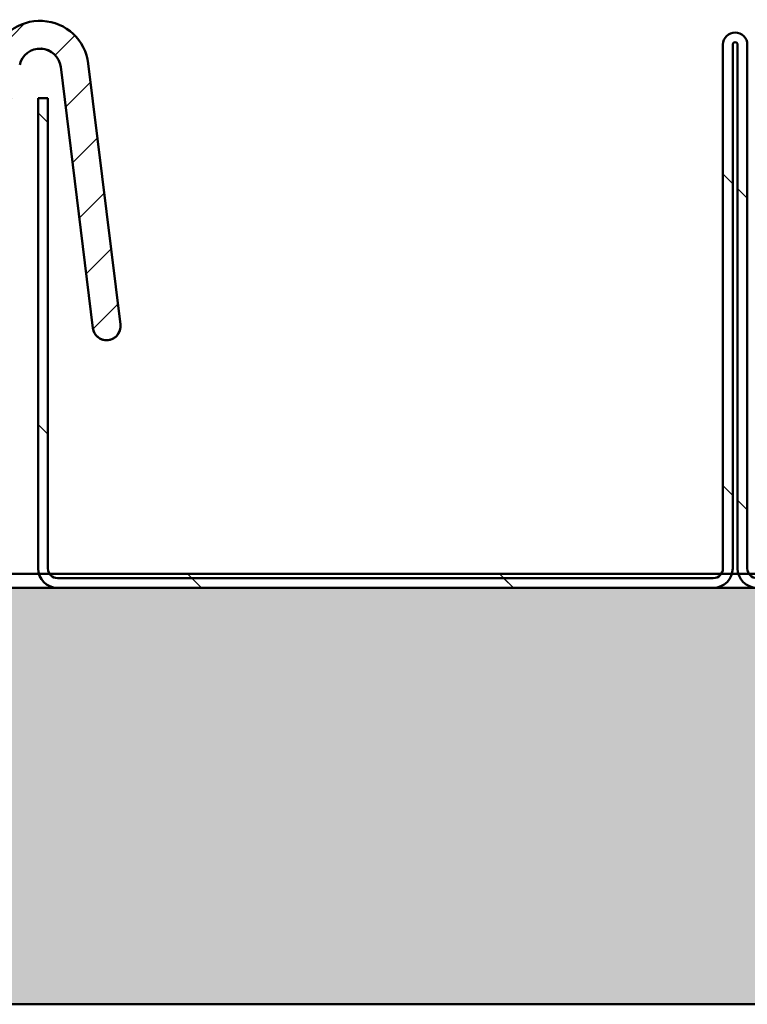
# Model space of a CAD drawing. Header units: millimetres. Extents: x 200 to 13555, y -185 to 8310.
# Tile 57 of 70: x 7247 to 7300, y 7617 to 7688. Entities that reach past the tile are written whole.
import ezdxf

# ---------------------------------------------------------------- set-up
doc = ezdxf.new("R2010")
doc.units = ezdxf.units.MM
doc.header["$LTSCALE"] = 10
doc.layers.add('Schraffur', color=7, linetype='Continuous', lineweight=18)
doc.layers.add('Sichtbare Kanten(DIN)', color=7, linetype='Continuous', lineweight=50)
pattern_1 = [(135.00021045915, (0, 0), (-11.22527891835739, -11.22536138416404), [])]

msp = doc.modelspace()

# ---------------------------------------------------------------- hatches: boundary and pattern name
at = {"layer": 'Schraffur'}
h = msp.add_hatch(dxfattribs=at)
h.set_pattern_fill('ANSI31', color=256, scale=25.4, style=0)
h.set_pattern_definition([(45, (0, 0), (-2.245064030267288, 2.245064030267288), [])])
edge = h.paths.add_edge_path()
edge.add_ellipse((7253.465315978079, 7665.786589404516), major_axis=(1.312606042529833e-13, 1.000117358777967), ratio=0.999882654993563, start_angle=97.00000000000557, end_angle=277.0000000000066)
edge.add_line((7254.457862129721, 7665.908473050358), (7252.148938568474, 7684.715353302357))
edge.add_ellipse((7248.675027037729, 7684.288760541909), major_axis=(2.204973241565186e-13, 3.500410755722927), ratio=0.9998826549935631, start_angle=277.0000000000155, end_angle=437.0000000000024)
edge.add_line((7245.264731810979, 7685.076181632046), (7244.067142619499, 7679.888244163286))
edge.add_line((7244.067142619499, 7679.888244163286), (7243.536124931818, 7679.888244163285))
edge.add_line((7243.536124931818, 7679.888244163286), (7242.536124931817, 7679.388185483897))
edge.add_line((7242.536124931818, 7679.388185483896), (7242.036124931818, 7679.388185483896))
edge.add_line((7242.036124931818, 7679.388185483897), (7241.036124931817, 7679.888244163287))
edge.add_line((7241.036124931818, 7679.888244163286), (7240.036124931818, 7679.888244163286))
edge.add_ellipse((7240.036124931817, 7678.888126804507), major_axis=(4.157415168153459e-15, 1.000117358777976), ratio=0.999882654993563, start_angle=2.544443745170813e-13, end_angle=90.00000000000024)
edge.add_line((7239.036124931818, 7678.888126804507), (7239.036124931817, 7675.487727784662))
edge.add_ellipse((7239.036124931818, 7674.487610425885), major_axis=(4.157415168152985e-15, 1.000117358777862), ratio=0.9998826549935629, start_angle=3.282332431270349e-11, end_angle=90.00000000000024)
edge.add_line((7238.036124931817, 7674.487610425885), (7238.036124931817, 7671.219207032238))
edge.add_ellipse((7235.786124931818, 7671.219207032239), major_axis=(4.913292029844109e-15, 2.250264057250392), ratio=0.9998826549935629, start_angle=190.0566414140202, end_angle=269.9999999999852, ccw=False)
edge.add_ellipse((7234.286124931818, 7679.678219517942), major_axis=(1.111990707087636e-12, 10.84127216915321), ratio=0.9998826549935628, start_angle=169.9433585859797, end_angle=190.056641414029, ccw=False)
edge.add_ellipse((7232.786124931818, 7671.219207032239), major_axis=(1.927491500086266e-13, 2.25026405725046), ratio=0.9998826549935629, start_angle=90.00000000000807, end_angle=169.9433585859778, ccw=False)
edge.add_line((7230.536124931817, 7671.219207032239), (7230.536124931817, 7676.637862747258))
edge.add_ellipse((7229.786124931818, 7676.637862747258), major_axis=(3.118061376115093e-15, 0.7500880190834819), ratio=0.9998826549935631, start_angle=269.9999999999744, end_angle=450.0000000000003)
edge.add_line((7229.036124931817, 7676.637862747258), (7229.036124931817, 7671.219207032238))
edge.add_ellipse((7226.786124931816, 7671.219207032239), major_axis=(2.600752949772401e-14, 2.250264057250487), ratio=0.9998826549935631, start_angle=190.0566414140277, end_angle=269.9999999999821, ccw=False)
edge.add_ellipse((7225.286124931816, 7679.678219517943), major_axis=(-1.972397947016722e-13, 10.84127216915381), ratio=0.999882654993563, start_angle=169.9433585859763, end_angle=190.0566414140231, ccw=False)
edge.add_ellipse((7223.786124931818, 7671.219207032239), major_axis=(1.623567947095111e-13, 2.250264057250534), ratio=0.9998826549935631, start_angle=90.00000000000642, end_angle=169.9433585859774, ccw=False)
edge.add_line((7221.536124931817, 7671.219207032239), (7221.536124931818, 7676.637862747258))
edge.add_ellipse((7220.786124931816, 7676.637862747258), major_axis=(3.118061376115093e-15, 0.7500880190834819), ratio=0.9998826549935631, start_angle=269.9999999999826, end_angle=450.0000000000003)
edge.add_line((7220.036124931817, 7676.637862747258), (7220.036124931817, 7664.28641336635))
edge.add_ellipse((7221.036124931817, 7664.28641336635), major_axis=(-4.434970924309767e-15, -1.000117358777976), ratio=0.999882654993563, start_angle=270.0000000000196, end_angle=450.0000000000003)
edge.add_line((7222.036124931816, 7664.28641336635), (7222.036124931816, 7666.886718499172))
edge.add_line((7222.036124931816, 7666.886718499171), (7227.782135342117, 7666.886718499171))
edge.add_line((7227.782135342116, 7666.886718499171), (7229.786124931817, 7668.043858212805))
edge.add_line((7229.786124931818, 7668.043858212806), (7231.790114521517, 7666.886718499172))
edge.add_line((7231.790114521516, 7666.886718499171), (7239.036124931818, 7666.886718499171))
edge.add_line((7239.036124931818, 7666.886718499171), (7239.036124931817, 7664.286413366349))
edge.add_ellipse((7239.993609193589, 7664.244768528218), major_axis=(-7.521975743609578e-14, -0.9585017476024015), ratio=0.999882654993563, start_angle=267.5098378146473, end_angle=359.5525607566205)
edge.add_line((7239.986124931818, 7663.286296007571), (7242.036124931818, 7663.286296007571))
edge.add_ellipse((7242.036124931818, 7664.28641336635), major_axis=(4.157415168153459e-15, 1.000117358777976), ratio=0.999882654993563, start_angle=180.0000000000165, end_angle=360.0000000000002)
edge.add_line((7242.036124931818, 7665.286530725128), (7241.036124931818, 7665.286530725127))
edge.add_line((7241.036124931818, 7665.286530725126), (7241.036124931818, 7668.186871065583))
edge.add_ellipse((7241.036124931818, 7669.186988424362), major_axis=(4.157415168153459e-15, 1.000117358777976), ratio=0.999882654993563, start_angle=90.00000000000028, end_angle=180.0000000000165, ccw=False)
edge.add_line((7240.036124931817, 7669.186988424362), (7240.036124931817, 7673.187457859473))
edge.add_ellipse((7241.036124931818, 7673.187457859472), major_axis=(1.090853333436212e-13, -1.000117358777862), ratio=0.9998826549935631, start_angle=179.9999999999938, end_angle=270.000000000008, ccw=False)
edge.add_line((7241.036124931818, 7674.18757521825), (7241.036124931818, 7676.387833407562))
edge.add_ellipse((7242.036124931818, 7676.387833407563), major_axis=(-4.157415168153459e-15, -1.000117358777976), ratio=0.999882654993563, start_angle=180.0000000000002, end_angle=270.00000000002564, ccw=False)
edge.add_line((7242.036124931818, 7677.387950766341), (7243.613947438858, 7677.387950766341))
edge.add_ellipse((7243.628629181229, 7679.79876255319), major_axis=(-3.582154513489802e-13, -2.410856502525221), ratio=0.9998826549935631, start_angle=359.6510344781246, end_angle=433.9449853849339)
edge.add_line((7245.945182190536, 7679.13201555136), (7247.21347194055, 7684.626226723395))
edge.add_ellipse((7248.675027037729, 7684.288760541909), major_axis=(-9.609479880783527e-14, -1.500176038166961), ratio=0.999882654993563, start_angle=97.00000000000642, end_angle=257.000000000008, ccw=False)
edge.add_line((7250.16384626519, 7684.471586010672), (7252.472769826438, 7665.664705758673))
h = msp.add_hatch(dxfattribs=at)
h.set_pattern_fill('ANSI31', color=256, scale=127, angle=90.00021045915, style=0)
h.set_pattern_definition(pattern_1)
edge = h.paths.add_edge_path()
edge.add_line((7249.936124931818, 7646.949454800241), (7297.136124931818, 7646.949454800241))
edge.add_ellipse((7297.136124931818, 7648.349454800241), major_axis=(1.400000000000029, 9.930181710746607e-15), ratio=1, start_angle=269.9999999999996, end_angle=343.3984504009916)
edge.add_ellipse((7297.136124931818, 7648.349454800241), major_axis=(0.3999999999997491, 1.341640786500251), ratio=1, start_angle=270.0000000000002, end_angle=286.6015495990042)
edge.add_line((7298.536124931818, 7648.349454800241), (7298.536124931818, 7686.074454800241))
edge.add_ellipse((7298.711124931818, 7686.074454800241), major_axis=(-7.902610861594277e-15, 0.1750000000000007), ratio=1, start_angle=269.9999999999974, end_angle=449.9999999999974, ccw=False)
edge.add_line((7298.886124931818, 7686.074454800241), (7298.886124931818, 7648.349454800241))
edge.add_ellipse((7300.286124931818, 7648.349454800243), major_axis=(2.044967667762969e-13, -1.400000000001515), ratio=1, start_angle=270.0000000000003, end_angle=286.6015495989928)
edge.add_ellipse((7300.286124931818, 7648.349454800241), major_axis=(0.3999999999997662, -1.341640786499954), ratio=1, start_angle=269.9999999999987, end_angle=343.3984504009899)
edge.add_line((7300.286124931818, 7646.949454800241), (7367.486124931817, 7646.949454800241))
edge.add_ellipse((7367.486124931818, 7648.349454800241), major_axis=(1.399999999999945, -4.336052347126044e-14), ratio=1, start_angle=270.0000000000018, end_angle=343.3984504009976)
edge.add_ellipse((7367.486124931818, 7648.349454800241), major_axis=(0.3999999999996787, 1.341640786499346), ratio=1, start_angle=270.000000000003, end_angle=286.6015495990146)
edge.add_line((7368.886124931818, 7648.349454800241), (7368.886124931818, 7653.088713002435))
edge.add_line((7368.886124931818, 7653.088713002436), (7368.886124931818, 7653.949454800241))
edge.add_line((7368.886124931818, 7653.949454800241), (7368.186124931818, 7653.949454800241))
edge.add_line((7368.186124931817, 7653.949454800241), (7368.186124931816, 7653.088713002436))
edge.add_line((7368.186124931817, 7653.088713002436), (7368.186124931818, 7648.349454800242))
edge.add_ellipse((7367.486124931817, 7648.349454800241), major_axis=(-8.496297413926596e-14, -0.7000000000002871), ratio=1, start_angle=55.150095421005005, end_angle=90.00000000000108, ccw=False)
edge.add_ellipse((7367.486124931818, 7648.349454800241), major_axis=(-0.3999999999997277, -0.5744562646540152), ratio=1, start_angle=34.84990457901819, end_angle=90.00000000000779, ccw=False)
edge.add_line((7367.486124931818, 7647.649454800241), (7300.286124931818, 7647.649454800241))
edge.add_ellipse((7300.286124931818, 7648.349454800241), major_axis=(-0.6999999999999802, 3.916693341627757e-15), ratio=1, start_angle=34.8499045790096, end_angle=90.00000000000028, ccw=False)
edge.add_ellipse((7300.286124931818, 7648.349454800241), major_axis=(-0.3999999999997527, 0.5744562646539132), ratio=1, start_angle=55.15009542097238, end_angle=89.9999999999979, ccw=False)
edge.add_line((7299.586124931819, 7648.349454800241), (7299.586124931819, 7686.074454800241))
edge.add_ellipse((7298.711124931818, 7686.074454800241), major_axis=(4.895866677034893e-15, 0.8750000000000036), ratio=1, start_angle=270.0000000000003, end_angle=450.0000000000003)
edge.add_line((7297.836124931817, 7686.074454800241), (7297.836124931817, 7648.349454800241))
edge.add_ellipse((7297.136124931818, 7648.349454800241), major_axis=(-4.194249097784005e-15, -0.6999999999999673), ratio=1, start_angle=55.15009542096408, end_angle=90.0000000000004, ccw=False)
edge.add_ellipse((7297.136124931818, 7648.349454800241), major_axis=(-0.3999999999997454, -0.5744562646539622), ratio=1, start_angle=34.84990457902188, end_angle=89.99999999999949, ccw=False)
edge.add_line((7297.136124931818, 7647.649454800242), (7249.936124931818, 7647.649454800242))
edge.add_ellipse((7249.936124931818, 7648.349454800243), major_axis=(-0.6999999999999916, -4.965090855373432e-15), ratio=1, start_angle=34.84990457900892, end_angle=89.9999999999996, ccw=False)
edge.add_ellipse((7249.936124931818, 7648.349454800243), major_axis=(-0.3999999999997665, 0.5744562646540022), ratio=1, start_angle=55.150095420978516, end_angle=89.99999999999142, ccw=False)
edge.add_line((7249.236124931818, 7648.349454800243), (7249.236124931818, 7682.213528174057))
edge.add_line((7249.236124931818, 7682.213528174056), (7248.536124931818, 7682.213528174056))
edge.add_line((7248.536124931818, 7682.213528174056), (7248.536124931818, 7648.349454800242))
edge.add_ellipse((7249.936124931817, 7648.349454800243), major_axis=(-3.642162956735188e-14, -1.399999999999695), ratio=1, start_angle=270.0000000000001, end_angle=286.6015495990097)
edge.add_ellipse((7249.936124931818, 7648.349454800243), major_axis=(0.3999999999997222, -1.341640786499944), ratio=1, start_angle=269.9999999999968, end_angle=343.3984504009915)
h = msp.add_hatch(dxfattribs=at)
h.set_pattern_fill('ANSI31', color=256, scale=127, angle=90.00021045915, style=0)
h.set_pattern_definition(pattern_1)
h.paths.add_polyline_path([(7399.536124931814, 7646.949454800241), (7399.536124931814, 7647.94945480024), (7368.827765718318, 7647.949454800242), (7368.060581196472, 7647.949454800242), (7299.711668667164, 7647.949454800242), (7298.944484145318, 7647.949454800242), (7298.477765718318, 7647.949454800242), (7297.710581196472, 7647.949454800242), (7249.361668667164, 7647.949454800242), (7248.594484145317, 7647.949454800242), (2439.477765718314, 7647.949454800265), (2438.710581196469, 7647.949454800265), (2390.36166866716, 7647.949454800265), (2389.594484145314, 7647.949454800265), (2389.127765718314, 7647.949454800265), (2388.360581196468, 7647.949454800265), (2320.011668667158, 7647.949454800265), (2319.244484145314, 7647.949454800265), (2288.536124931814, 7647.949454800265), (2288.536124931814, 7646.949454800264)])
h = msp.add_hatch(dxfattribs=at)
h.set_pattern_fill('WOOD', color=256, scale=191.1614185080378, angle=45, style=0, pattern_type=2)
h.set_pattern_definition([(40.23599999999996, (-22.97916100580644, 22.97916100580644), (-1622.059693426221, -1351.699251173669), [23.01889337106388, -2278.873502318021]), (56.3099, (-5.406861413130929, 37.84802989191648), (405.5151337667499, 675.8576173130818), [29.24215335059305, -945.4939340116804]), (90, (10.81372282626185, 62.17890625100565), (-135.1715771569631, 135.1715771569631), [21.62742940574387, -248.7162983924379]), (91.84759999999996, (10.81372282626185, 83.80635190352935), (-135.170609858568, 3919.968078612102), [41.92494882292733, -4150.573183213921]), (57.99460000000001, (9.462007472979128, 125.709527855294), (-946.2011785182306, -1486.886664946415), [25.50418297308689, -2524.898247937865]), (45, (22.97916100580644, 147.3369735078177), (0, 270.3430706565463), [47.79035462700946, -143.3710638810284]), (35.53800000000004, (56.77204483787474, 181.129857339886), (-811.0263895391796, -540.6908550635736), [23.25574236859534, -1139.534243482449]), (39.28899999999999, (-59.47547554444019, 59.47547554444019), (-1351.723298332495, -1081.362832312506), [19.2115313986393, -1901.937594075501]), (45, (-44.60660665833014, 71.64091372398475), (0, 270.3430706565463), [28.67421277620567, -162.4872057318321]), (73.3008, (-24.33087635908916, 91.91664402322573), (675.8568610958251, 2297.920119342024), [28.22460111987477, -2794.244686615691]), (97.12499999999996, (-16.22058423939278, 118.9509510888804), (135.1710666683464, -1216.54318955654), [43.5914940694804, -2135.980341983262]), (84.28939999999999, (-21.62744565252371, 162.2058423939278), (135.1716144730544, 1486.886354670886), [27.1691989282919, -2689.736739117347]), (51.3402, (-18.92401494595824, 189.2401494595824), (946.2003336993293, 1216.543801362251), [34.62086218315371, -1696.41995303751]), (33.11100000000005, (2.703430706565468, 216.2744565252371), (-2297.920461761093, -1486.870143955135), [37.11685682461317, -3674.562134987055]), (38.29, (-101.3786514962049, 101.3786514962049), (1351.718885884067, 1081.368881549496), [32.72148232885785, -3239.44051417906]), (48.36649999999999, (-75.69605978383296, 121.6543817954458), (2027.569932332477, 2297.915776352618), [32.55364260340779, -3222.809470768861]), (78.6901, (-54.06861413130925, 145.985258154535), (-135.1712576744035, -405.51453914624), [34.46219820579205, -654.7794719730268]), (92.48959999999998, (-47.31003736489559, 179.7781419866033), (-135.1736136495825, 2838.594138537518), [31.11878499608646, -3080.757420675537]), (59.9314, (-48.66175271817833, 210.8675951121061), (1081.375448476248, 1892.405787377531), [29.67628093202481, -2937.940724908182]), (45, (-33.79288383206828, 236.550186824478), (0, 270.3430706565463), [22.93937022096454, -168.2220482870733]), (32.005, (-17.57229959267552, 252.7707710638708), (1486.893270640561, 946.1907980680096), [25.50418297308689, -2524.898247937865]), (45, (41.90317595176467, 41.90317595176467), (0, 270.3430706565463), [0, -191.1614185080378]), (268.152, (40.55146059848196, 81.10292119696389), (135.1979763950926, 3919.967134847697), [41.92494882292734, -4150.573183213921]), (251.565, (-95.97179008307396, 174.3712805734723), (-0.0001205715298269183, -270.3429524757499), [17.09805075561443, -410.3509241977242]), (233.13, (-101.3786514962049, 158.1506963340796), (-675.8596143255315, -946.1997562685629), [27.03423896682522, -1324.681723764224]), (201.801, (-117.5992357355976, 136.5232506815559), (-946.2030110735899, -405.507500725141), [14.55847131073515, -1441.284454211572]), (71.5651, (40.55146059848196, 81.10292119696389), (-0.0003512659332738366, 270.3429524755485), [21.37242007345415, -406.0765548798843]), (51.7098, (47.31003736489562, 101.3786514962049), (-1081.373599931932, -1351.715111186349), [32.72148232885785, -3239.44051417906]), (34.87500000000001, (67.58576766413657, 127.0612432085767), (2703.435182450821, 1892.381533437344), [54.37185110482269, -5382.818803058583]), (34.69500000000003, (-8.110292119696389, 8.110292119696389), (946.2033295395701, 675.8557403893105), [21.37242007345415, -2115.870160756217]), (60.5241, (9.462007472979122, 20.27573029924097), (-1081.369993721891, -1892.3965065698), [35.71182039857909, -3535.473086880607]), (87.87890000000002, (27.03430706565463, 51.36518342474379), (-135.1714706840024, -3379.282917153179), [36.52138900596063, -3615.607953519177]), (79.6952, (28.38602241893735, 87.86149796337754), (405.5129397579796, 2297.917992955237), [30.2252965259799, -2992.307032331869]), (54.4623, (33.7928838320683, 117.5992357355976), (540.6866085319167, 811.0292205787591), [34.88370913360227, -1127.905894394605]), (38.41800000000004, (54.06861413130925, 145.985258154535), (-2568.261106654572, -2027.570539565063), [50.03172225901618, -4953.145282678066]), (36.86999999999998, (-41.90317595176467, 41.90317595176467), (-946.1997562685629, -675.859614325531), [27.03423896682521, -1324.681723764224]), (56.3099, (-20.27573029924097, 58.12376019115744), (405.5151337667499, 675.8576173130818), [29.24215335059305, -945.4939340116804]), (87.5104, (-4.055146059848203, 82.45463655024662), (-135.1736136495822, -2838.594138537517), [31.11878499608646, -3080.757420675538]), (90, (-2.703430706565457, 113.5440896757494), (-135.1715771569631, 135.1715771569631), [35.14464446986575, -235.1992744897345]), (62.35400000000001, (-2.703430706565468, 148.6886888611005), (-1216.541286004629, -2297.908856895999), [32.04457974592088, -3172.400204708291]), (41.63400000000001, (12.16543817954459, 177.0747112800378), (-2297.898082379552, -2027.589985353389), [32.55364260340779, -3222.80947076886]), (27.89700000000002, (36.49631453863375, 198.7021569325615), (1757.226428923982, 946.1880964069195), [26.00082033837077, -2574.084080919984]), (36.25400000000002, (-75.69605978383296, 75.69605978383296), (1081.370083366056, 811.0324426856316), [25.14327021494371, -2489.189294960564]), (59.9314, (-55.42032948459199, 90.56492866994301), (1081.375448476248, 1892.405787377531), [29.67628093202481, -2937.940724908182]), (77.0054, (-40.55146059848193, 116.2475203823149), (-270.3428645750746, -1081.37266193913), [36.06833644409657, -1767.344662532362]), (94.89909999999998, (-32.44116847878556, 151.392119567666), (270.3429570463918, -3244.109418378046), [47.48354055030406, -4700.869558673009]), (60.94540000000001, (-36.49631453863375, 198.7021569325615), (-405.5149165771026, -675.858180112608), [27.83348485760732, -1363.843051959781]), (38.99099999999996, (-22.97916100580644, 223.0330332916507), (1486.880968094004, 1216.539185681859), [36.52138900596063, -3615.607953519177]), (21.80099999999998, (5.406861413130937, 246.0121942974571), (946.2030110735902, 405.5075007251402), [14.55847131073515, -1441.284454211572]), (35.53800000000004, (-116.2475203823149, 116.2475203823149), (-811.0263895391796, -540.6908550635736), [23.25574236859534, -1139.534243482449]), (55.008, (-97.32350543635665, 129.7646739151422), (1216.544384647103, 1757.231934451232), [32.99962219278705, -3266.967758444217]), (82.4054, (-78.39949049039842, 156.7989809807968), (405.5134295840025, 3108.954545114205), [40.91026401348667, -4050.117857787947]), (74.0546, (62.17890625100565, 62.17890625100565), (405.5144967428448, 1486.886392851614), [19.68121500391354, -1948.450990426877]), (55.78429999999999, (67.58576766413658, 81.1029211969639), (-1757.234870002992, -2568.266608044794), [40.8657234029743, -4045.70202902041]), (37.87500000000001, (90.56492866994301, 114.8958050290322), (-1081.372101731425, -811.0294955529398), [46.23582997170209, -1494.956845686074])])
h.paths.add_polyline_path([(2288.536124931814, 7616.949454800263), (2613.336124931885, 7616.949454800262), (2673.336124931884, 7616.949454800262), (3240.536124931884, 7616.949454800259), (3300.536124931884, 7616.949454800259), (3867.736124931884, 7616.949454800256), (3927.736124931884, 7616.949454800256), (4494.936124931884, 7616.949454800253), (4554.936124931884, 7616.949454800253), (5122.136124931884, 7616.949454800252), (5182.136124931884, 7616.94945480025), (5749.336124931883, 7616.949454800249), (5809.336124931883, 7616.949454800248), (6376.536124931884, 7616.949454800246), (6436.536124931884, 7616.949454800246), (7003.736124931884, 7616.949454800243), (7063.736124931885, 7616.949454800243), (7399.536124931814, 7616.949454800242), (7399.536124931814, 7646.949454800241), (2288.536124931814, 7646.949454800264)])

# ---------------------------------------------------------------- linework, layer by layer
at = {"layer": 'Sichtbare Kanten(DIN)'}
for p, q in [((7297.836124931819, 7686.074454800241), (7297.836124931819, 7648.349454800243)), ((7298.536124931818, 7648.349454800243), (7298.536124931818, 7686.074454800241)), ((7298.886124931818, 7686.074454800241), (7298.886124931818, 7648.349454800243)), ((7299.586124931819, 7648.349454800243), (7299.586124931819, 7686.074454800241)), ((7254.457862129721, 7665.908473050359), (7252.148938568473, 7684.715353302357)), ((7250.16384626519, 7684.471586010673), (7252.472769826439, 7665.664705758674)), ((7252.472769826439, 7665.663173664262), (7250.16384626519, 7684.47005391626)), ((7249.236124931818, 7682.213528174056), (7248.536124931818, 7682.213528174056)), ((7248.536124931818, 7682.213528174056), (7248.536124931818, 7648.349454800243)), ((7249.236124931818, 7648.349454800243), (7249.236124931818, 7682.213528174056)), ((7254.465315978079, 7665.786589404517), (7254.465315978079, 7665.785057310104)), ((7399.536124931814, 7647.94945480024), (2288.536124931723, 7647.949454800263)), ((7297.136124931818, 7647.649454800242), (7249.936124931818, 7647.649454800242)), ((7399.536124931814, 7646.949454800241), (2288.536124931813, 7646.949454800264)), ((2288.536124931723, 7646.949454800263), (7399.536124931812, 7646.949454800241)), ((7249.936124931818, 7646.949454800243), (7297.136124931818, 7646.949454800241)), ((2288.536124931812, 7616.949454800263), (7399.536124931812, 7616.949454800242))]:
    msp.add_line(p, q, dxfattribs=at)
for centre, radius, start, end in [((7298.711124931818, 7686.074454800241), 0.8750000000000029, 0, 180), ((7298.711124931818, 7686.074454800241), 0.1750000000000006, 0, 180), ((7249.936124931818, 7648.349454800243), 1.400000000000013, 180, 270), ((7249.936124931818, 7648.349454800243), 0.6999999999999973, 180, 270), ((7297.136124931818, 7648.349454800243), 1.399999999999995, 270, 0), ((7297.136124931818, 7648.349454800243), 0.70000000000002, 270, 0), ((7300.286124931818, 7648.349454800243), 1.400000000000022, 180, 270), ((7300.286124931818, 7648.349454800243), 0.7000000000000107, 180, 270)]:
    msp.add_arc(centre, radius, start, end, dxfattribs=at)
for centre, major_axis, ratio, start_param, end_param in [((7248.675027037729, 7684.288760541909), (2.204973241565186e-13, 3.500410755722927), 0.9998826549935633, 4.834562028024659, 7.627088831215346), ((7248.675027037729, 7684.288760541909), (-9.609479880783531e-14, -1.500176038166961), 0.999882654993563, 1.692969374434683, 4.48549617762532), ((7248.675027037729, 7684.287228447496), (-9.609479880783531e-14, -1.500176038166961), 0.999882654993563, 1.692969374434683, 4.48549617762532), ((7253.465315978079, 7665.786589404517), (1.312606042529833e-13, 1.000117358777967), 0.999882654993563, 1.692969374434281, 4.834562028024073), ((7253.465315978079, 7665.785057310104), (1.312606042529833e-13, 1.000117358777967), 0.999882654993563, 1.692969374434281, 4.712388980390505)]:
    msp.add_ellipse(centre, major_axis=major_axis, ratio=ratio, start_param=start_param, end_param=end_param, dxfattribs=at)

doc.saveas('drawing.dxf')
